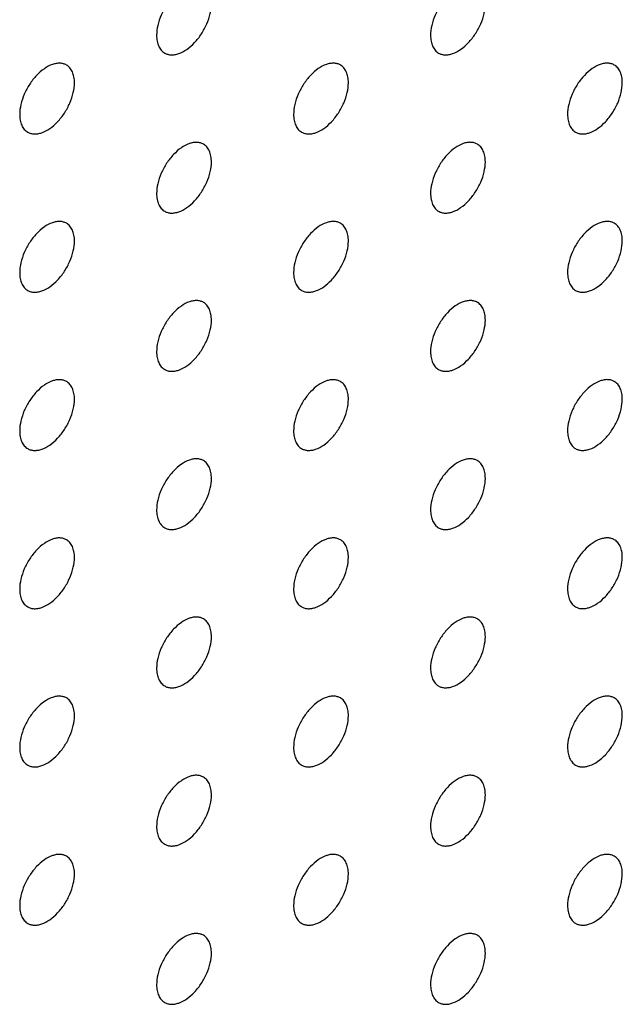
# Model space of a CAD drawing. Header units: inches. Extents: x 0 to 34, y 0 to 22.
# Tile 78 of 176: x 28.1 to 28.4, y 8 to 8.5. Entities that reach past the tile are written whole.
import ezdxf

# ---------------------------------------------------------------- set-up
doc = ezdxf.new("R2010")
doc.units = ezdxf.units.IN
doc.header["$LTSCALE"] = 1.87
doc.header["$MEASUREMENT"] = 0
doc.layers.add('02___PRT_ALL_AXES', color=7, linetype='CONTINUOUS')

msp = doc.modelspace()

# ---------------------------------------------------------------- linework, layer by layer
at = {"layer": '02___PRT_ALL_AXES', "color": 7, "linetype": 'CONTINUOUS'}
for points, knots in [([(28.1873, 8.50953), (28.1868, 8.50982), (28.18572, 8.51027), (28.18392, 8.51053), (28.182, 8.51038), (28.1792, 8.50964), (28.17562, 8.50769), (28.17167, 8.50418), (28.16817, 8.49971), (28.16541, 8.49463), (28.16364, 8.48934), (28.16315, 8.48575), (28.16315, 8.48405)], [0, 0, 0, 0, 0.042842, 0.087441, 0.135298, 0.187275, 0.304489, 0.438213, 0.582466, 0.729664, 0.871609, 1, 1, 1, 1]), ([(28.32872, 8.50954), (28.32823, 8.50982), (28.32714, 8.51028), (28.32535, 8.51054), (28.32342, 8.51039), (28.32062, 8.50965), (28.31704, 8.5077), (28.31309, 8.50419), (28.30959, 8.49972), (28.30683, 8.49464), (28.30506, 8.48935), (28.30458, 8.48576), (28.30458, 8.48405)], [0, 0, 0, 0, 0.042842, 0.087441, 0.135298, 0.187275, 0.304489, 0.438213, 0.582466, 0.729664, 0.871609, 1, 1, 1, 1]), ([(28.1673, 8.47489), (28.16779, 8.47461), (28.16888, 8.47416), (28.17067, 8.47389), (28.1726, 8.47404), (28.1754, 8.47478), (28.17898, 8.47674), (28.18293, 8.48024), (28.18642, 8.48471), (28.18918, 8.4898), (28.19095, 8.49508), (28.19144, 8.49867), (28.19144, 8.50038)], [0, 0, 0, 0, 0.042842, 0.087441, 0.135298, 0.187275, 0.304489, 0.438213, 0.582466, 0.729664, 0.871609, 1, 1, 1, 1]), ([(28.30872, 8.4749), (28.30921, 8.47462), (28.3103, 8.47416), (28.31209, 8.4739), (28.31402, 8.47405), (28.31682, 8.47479), (28.3204, 8.47674), (28.32435, 8.48025), (28.32784, 8.48472), (28.3306, 8.4898), (28.33237, 8.49509), (28.33286, 8.49868), (28.33286, 8.50038)], [0, 0, 0, 0, 0.042842, 0.087441, 0.135298, 0.187275, 0.304489, 0.438213, 0.582466, 0.729664, 0.871609, 1, 1, 1, 1]), ([(28.16315, 8.48405), (28.16315, 8.48304), (28.16331, 8.48112), (28.16409, 8.47847), (28.1654, 8.47631), (28.16664, 8.47527), (28.1673, 8.47489)], [0, 0, 0, 0, 0.288094, 0.548173, 0.782164, 1, 1, 1, 1]), ([(28.30458, 8.48405), (28.30458, 8.48305), (28.30474, 8.48112), (28.30551, 8.47848), (28.30682, 8.47632), (28.30806, 8.47528), (28.30872, 8.4749)], [0, 0, 0, 0, 0.288094, 0.548173, 0.782164, 1, 1, 1, 1]), ([(28.11659, 8.4687), (28.11609, 8.46899), (28.11501, 8.46944), (28.11321, 8.4697), (28.11129, 8.46956), (28.10849, 8.46881), (28.10491, 8.46686), (28.10096, 8.46336), (28.09746, 8.45889), (28.0947, 8.4538), (28.09293, 8.44852), (28.09244, 8.44492), (28.09244, 8.44322)], [0, 0, 0, 0, 0.042842, 0.087441, 0.135298, 0.187275, 0.304489, 0.438213, 0.582466, 0.729664, 0.871609, 1, 1, 1, 1]), ([(28.25801, 8.46871), (28.25751, 8.469), (28.25643, 8.46945), (28.25464, 8.46971), (28.25271, 8.46957), (28.24991, 8.46882), (28.24633, 8.46687), (28.24238, 8.46337), (28.23888, 8.45889), (28.23612, 8.45381), (28.23435, 8.44853), (28.23387, 8.44493), (28.23387, 8.44323)], [0, 0, 0, 0, 0.042842, 0.087441, 0.135298, 0.187275, 0.304489, 0.438213, 0.582466, 0.729664, 0.871609, 1, 1, 1, 1]), ([(28.39943, 8.46872), (28.39894, 8.469), (28.39785, 8.46946), (28.39606, 8.46972), (28.39413, 8.46957), (28.39133, 8.46883), (28.38775, 8.46688), (28.3838, 8.46337), (28.3803, 8.4589), (28.37755, 8.45382), (28.37577, 8.44853), (28.37529, 8.44494), (28.37529, 8.44323)], [0, 0, 0, 0, 0.042842, 0.087441, 0.135298, 0.187275, 0.304489, 0.438213, 0.582466, 0.729664, 0.871609, 1, 1, 1, 1]), ([(28.12073, 8.45955), (28.12073, 8.46056), (28.12057, 8.46248), (28.11979, 8.46513), (28.11849, 8.46729), (28.11725, 8.46832), (28.11659, 8.4687)], [0, 0, 0, 0, 0.288094, 0.548173, 0.782164, 1, 1, 1, 1]), ([(28.26215, 8.45956), (28.26215, 8.46056), (28.26199, 8.46249), (28.26121, 8.46513), (28.25991, 8.46729), (28.25867, 8.46833), (28.25801, 8.46871)], [0, 0, 0, 0, 0.288094, 0.548173, 0.782164, 1, 1, 1, 1]), ([(28.40357, 8.45957), (28.40357, 8.46057), (28.40341, 8.4625), (28.40263, 8.46514), (28.40133, 8.4673), (28.40009, 8.46834), (28.39943, 8.46872)], [0, 0, 0, 0, 0.288094, 0.548173, 0.782164, 1, 1, 1, 1]), ([(28.09659, 8.43406), (28.09708, 8.43378), (28.09816, 8.43333), (28.09996, 8.43306), (28.10189, 8.43321), (28.10468, 8.43395), (28.10826, 8.43591), (28.11222, 8.43941), (28.11571, 8.44388), (28.11847, 8.44897), (28.12024, 8.45425), (28.12073, 8.45784), (28.12073, 8.45955)], [0, 0, 0, 0, 0.042842, 0.087441, 0.135298, 0.187275, 0.304489, 0.438213, 0.582466, 0.729664, 0.871609, 1, 1, 1, 1]), ([(28.23801, 8.43407), (28.2385, 8.43379), (28.23959, 8.43334), (28.24138, 8.43307), (28.24331, 8.43322), (28.24611, 8.43396), (28.24969, 8.43592), (28.25364, 8.43942), (28.25713, 8.44389), (28.25989, 8.44898), (28.26166, 8.45426), (28.26215, 8.45785), (28.26215, 8.45956)], [0, 0, 0, 0, 0.042842, 0.087441, 0.135298, 0.187275, 0.304489, 0.438213, 0.582466, 0.729664, 0.871609, 1, 1, 1, 1]), ([(28.37943, 8.43408), (28.37992, 8.4338), (28.38101, 8.43334), (28.3828, 8.43308), (28.38473, 8.43323), (28.38753, 8.43397), (28.39111, 8.43592), (28.39506, 8.43943), (28.39856, 8.4439), (28.40131, 8.44898), (28.40308, 8.45427), (28.40357, 8.45786), (28.40357, 8.45957)], [0, 0, 0, 0, 0.042842, 0.087441, 0.135298, 0.187275, 0.304489, 0.438213, 0.582466, 0.729664, 0.871609, 1, 1, 1, 1]), ([(28.09244, 8.44322), (28.09244, 8.44221), (28.0926, 8.44029), (28.09338, 8.43764), (28.09469, 8.43548), (28.09593, 8.43445), (28.09659, 8.43406)], [0, 0, 0, 0, 0.288094, 0.548173, 0.782164, 1, 1, 1, 1]), ([(28.23387, 8.44323), (28.23387, 8.44222), (28.23403, 8.4403), (28.2348, 8.43765), (28.23611, 8.43549), (28.23735, 8.43445), (28.23801, 8.43407)], [0, 0, 0, 0, 0.288094, 0.548173, 0.782164, 1, 1, 1, 1]), ([(28.37529, 8.44323), (28.37529, 8.44223), (28.37545, 8.4403), (28.37622, 8.43766), (28.37753, 8.4355), (28.37877, 8.43446), (28.37943, 8.43408)], [0, 0, 0, 0, 0.288094, 0.548173, 0.782164, 1, 1, 1, 1]), ([(28.1873, 8.42788), (28.1868, 8.42817), (28.18572, 8.42862), (28.18392, 8.42888), (28.182, 8.42874), (28.1792, 8.428), (28.17562, 8.42604), (28.17167, 8.42254), (28.16817, 8.41807), (28.16541, 8.41298), (28.16364, 8.4077), (28.16315, 8.4041), (28.16315, 8.4024)], [0, 0, 0, 0, 0.042842, 0.087441, 0.135298, 0.187275, 0.304489, 0.438213, 0.582466, 0.729664, 0.871609, 1, 1, 1, 1]), ([(28.32872, 8.42789), (28.32823, 8.42818), (28.32714, 8.42863), (28.32535, 8.42889), (28.32342, 8.42875), (28.32062, 8.428), (28.31704, 8.42605), (28.31309, 8.42255), (28.30959, 8.41807), (28.30683, 8.41299), (28.30506, 8.40771), (28.30458, 8.40411), (28.30458, 8.40241)], [0, 0, 0, 0, 0.042842, 0.087441, 0.135298, 0.187275, 0.304489, 0.438213, 0.582466, 0.729664, 0.871609, 1, 1, 1, 1]), ([(28.19144, 8.41873), (28.19144, 8.41974), (28.19128, 8.42166), (28.1905, 8.42431), (28.1892, 8.42647), (28.18796, 8.4275), (28.1873, 8.42788)], [0, 0, 0, 0, 0.288094, 0.548173, 0.782164, 1, 1, 1, 1]), ([(28.33286, 8.41874), (28.33286, 8.41975), (28.3327, 8.42167), (28.33192, 8.42431), (28.33062, 8.42647), (28.32938, 8.42751), (28.32872, 8.42789)], [0, 0, 0, 0, 0.288094, 0.548173, 0.782164, 1, 1, 1, 1]), ([(28.1673, 8.39324), (28.16779, 8.39296), (28.16888, 8.39251), (28.17067, 8.39224), (28.1726, 8.39239), (28.1754, 8.39313), (28.17898, 8.39509), (28.18293, 8.39859), (28.18642, 8.40306), (28.18918, 8.40815), (28.19095, 8.41343), (28.19144, 8.41702), (28.19144, 8.41873)], [0, 0, 0, 0, 0.042842, 0.087441, 0.135298, 0.187275, 0.304489, 0.438213, 0.582466, 0.729664, 0.871609, 1, 1, 1, 1]), ([(28.30872, 8.39325), (28.30921, 8.39297), (28.3103, 8.39252), (28.31209, 8.39225), (28.31402, 8.3924), (28.31682, 8.39314), (28.3204, 8.3951), (28.32435, 8.3986), (28.32784, 8.40307), (28.3306, 8.40816), (28.33237, 8.41344), (28.33286, 8.41703), (28.33286, 8.41874)], [0, 0, 0, 0, 0.042842, 0.087441, 0.135298, 0.187275, 0.304489, 0.438213, 0.582466, 0.729664, 0.871609, 1, 1, 1, 1]), ([(28.16315, 8.4024), (28.16315, 8.40139), (28.16331, 8.39947), (28.16409, 8.39682), (28.1654, 8.39466), (28.16664, 8.39363), (28.1673, 8.39324)], [0, 0, 0, 0, 0.288094, 0.548173, 0.782164, 1, 1, 1, 1]), ([(28.30458, 8.40241), (28.30458, 8.4014), (28.30474, 8.39948), (28.30551, 8.39683), (28.30682, 8.39467), (28.30806, 8.39363), (28.30872, 8.39325)], [0, 0, 0, 0, 0.288094, 0.548173, 0.782164, 1, 1, 1, 1]), ([(28.11659, 8.38706), (28.11609, 8.38734), (28.11501, 8.38779), (28.11321, 8.38806), (28.11129, 8.38791), (28.10849, 8.38717), (28.10491, 8.38521), (28.10096, 8.38171), (28.09746, 8.37724), (28.0947, 8.37215), (28.09293, 8.36687), (28.09244, 8.36328), (28.09244, 8.36157)], [0, 0, 0, 0, 0.042842, 0.087441, 0.135298, 0.187275, 0.304489, 0.438213, 0.582466, 0.729664, 0.871609, 1, 1, 1, 1]), ([(28.25801, 8.38706), (28.25751, 8.38735), (28.25643, 8.3878), (28.25464, 8.38806), (28.25271, 8.38792), (28.24991, 8.38718), (28.24633, 8.38522), (28.24238, 8.38172), (28.23888, 8.37725), (28.23612, 8.37216), (28.23435, 8.36688), (28.23387, 8.36328), (28.23387, 8.36158)], [0, 0, 0, 0, 0.042842, 0.087441, 0.135298, 0.187275, 0.304489, 0.438213, 0.582466, 0.729664, 0.871609, 1, 1, 1, 1]), ([(28.39943, 8.38707), (28.39894, 8.38736), (28.39785, 8.38781), (28.39606, 8.38807), (28.39413, 8.38793), (28.39133, 8.38718), (28.38775, 8.38523), (28.3838, 8.38173), (28.3803, 8.37725), (28.37755, 8.37217), (28.37577, 8.36689), (28.37529, 8.36329), (28.37529, 8.36159)], [0, 0, 0, 0, 0.042842, 0.087441, 0.135298, 0.187275, 0.304489, 0.438213, 0.582466, 0.729664, 0.871609, 1, 1, 1, 1]), ([(28.12073, 8.3779), (28.12073, 8.37891), (28.12057, 8.38083), (28.11979, 8.38348), (28.11849, 8.38564), (28.11725, 8.38668), (28.11659, 8.38706)], [0, 0, 0, 0, 0.288094, 0.548173, 0.782164, 1, 1, 1, 1]), ([(28.26215, 8.37791), (28.26215, 8.37892), (28.26199, 8.38084), (28.26121, 8.38349), (28.25991, 8.38565), (28.25867, 8.38668), (28.25801, 8.38706)], [0, 0, 0, 0, 0.288094, 0.548173, 0.782164, 1, 1, 1, 1]), ([(28.40357, 8.37792), (28.40357, 8.37893), (28.40341, 8.38085), (28.40263, 8.38349), (28.40133, 8.38566), (28.40009, 8.38669), (28.39943, 8.38707)], [0, 0, 0, 0, 0.288094, 0.548173, 0.782164, 1, 1, 1, 1]), ([(28.09659, 8.35242), (28.09708, 8.35213), (28.09816, 8.35168), (28.09996, 8.35142), (28.10189, 8.35156), (28.10468, 8.35231), (28.10826, 8.35426), (28.11222, 8.35776), (28.11571, 8.36224), (28.11847, 8.36732), (28.12024, 8.3726), (28.12073, 8.3762), (28.12073, 8.3779)], [0, 0, 0, 0, 0.042842, 0.087441, 0.135298, 0.187275, 0.304489, 0.438213, 0.582466, 0.729664, 0.871609, 1, 1, 1, 1]), ([(28.23801, 8.35243), (28.2385, 8.35214), (28.23959, 8.35169), (28.24138, 8.35143), (28.24331, 8.35157), (28.24611, 8.35231), (28.24969, 8.35427), (28.25364, 8.35777), (28.25713, 8.36224), (28.25989, 8.36733), (28.26166, 8.37261), (28.26215, 8.3762), (28.26215, 8.37791)], [0, 0, 0, 0, 0.042842, 0.087441, 0.135298, 0.187275, 0.304489, 0.438213, 0.582466, 0.729664, 0.871609, 1, 1, 1, 1]), ([(28.37943, 8.35243), (28.37992, 8.35215), (28.38101, 8.3517), (28.3828, 8.35143), (28.38473, 8.35158), (28.38753, 8.35232), (28.39111, 8.35428), (28.39506, 8.35778), (28.39856, 8.36225), (28.40131, 8.36734), (28.40308, 8.37262), (28.40357, 8.37621), (28.40357, 8.37792)], [0, 0, 0, 0, 0.042842, 0.087441, 0.135298, 0.187275, 0.304489, 0.438213, 0.582466, 0.729664, 0.871609, 1, 1, 1, 1]), ([(28.09244, 8.36157), (28.09244, 8.36056), (28.0926, 8.35864), (28.09338, 8.356), (28.09469, 8.35383), (28.09593, 8.3528), (28.09659, 8.35242)], [0, 0, 0, 0, 0.288094, 0.548173, 0.782164, 1, 1, 1, 1]), ([(28.23387, 8.36158), (28.23387, 8.36057), (28.23403, 8.35865), (28.2348, 8.356), (28.23611, 8.35384), (28.23735, 8.35281), (28.23801, 8.35243)], [0, 0, 0, 0, 0.288094, 0.548173, 0.782164, 1, 1, 1, 1]), ([(28.37529, 8.36159), (28.37529, 8.36058), (28.37545, 8.35866), (28.37622, 8.35601), (28.37753, 8.35385), (28.37877, 8.35281), (28.37943, 8.35243)], [0, 0, 0, 0, 0.288094, 0.548173, 0.782164, 1, 1, 1, 1]), ([(28.1873, 8.34624), (28.1868, 8.34652), (28.18572, 8.34697), (28.18392, 8.34724), (28.182, 8.34709), (28.1792, 8.34635), (28.17562, 8.34439), (28.17167, 8.34089), (28.16817, 8.33642), (28.16541, 8.33133), (28.16364, 8.32605), (28.16315, 8.32246), (28.16315, 8.32075)], [0, 0, 0, 0, 0.042842, 0.087441, 0.135298, 0.187275, 0.304489, 0.438213, 0.582466, 0.729664, 0.871609, 1, 1, 1, 1]), ([(28.19144, 8.33708), (28.19144, 8.33809), (28.19128, 8.34001), (28.1905, 8.34266), (28.1892, 8.34482), (28.18796, 8.34586), (28.1873, 8.34624)], [0, 0, 0, 0, 0.288094, 0.548173, 0.782164, 1, 1, 1, 1]), ([(28.32872, 8.34624), (28.32823, 8.34653), (28.32714, 8.34698), (28.32535, 8.34725), (28.32342, 8.3471), (28.32062, 8.34636), (28.31704, 8.3444), (28.31309, 8.3409), (28.30959, 8.33643), (28.30683, 8.33134), (28.30506, 8.32606), (28.30458, 8.32247), (28.30458, 8.32076)], [0, 0, 0, 0, 0.042842, 0.087441, 0.135298, 0.187275, 0.304489, 0.438213, 0.582466, 0.729664, 0.871609, 1, 1, 1, 1]), ([(28.33286, 8.33709), (28.33286, 8.3381), (28.3327, 8.34002), (28.33192, 8.34267), (28.33062, 8.34483), (28.32938, 8.34586), (28.32872, 8.34624)], [0, 0, 0, 0, 0.288094, 0.548173, 0.782164, 1, 1, 1, 1]), ([(28.1673, 8.3116), (28.16779, 8.31131), (28.16888, 8.31086), (28.17067, 8.3106), (28.1726, 8.31074), (28.1754, 8.31149), (28.17898, 8.31344), (28.18293, 8.31694), (28.18642, 8.32142), (28.18918, 8.3265), (28.19095, 8.33178), (28.19144, 8.33538), (28.19144, 8.33708)], [0, 0, 0, 0, 0.042842, 0.087441, 0.135298, 0.187275, 0.304489, 0.438213, 0.582466, 0.729664, 0.871609, 1, 1, 1, 1]), ([(28.30872, 8.31161), (28.30921, 8.31132), (28.3103, 8.31087), (28.31209, 8.31061), (28.31402, 8.31075), (28.31682, 8.31149), (28.3204, 8.31345), (28.32435, 8.31695), (28.32784, 8.32142), (28.3306, 8.32651), (28.33237, 8.33179), (28.33286, 8.33539), (28.33286, 8.33709)], [0, 0, 0, 0, 0.042842, 0.087441, 0.135298, 0.187275, 0.304489, 0.438213, 0.582466, 0.729664, 0.871609, 1, 1, 1, 1]), ([(28.16315, 8.32075), (28.16315, 8.31974), (28.16331, 8.31782), (28.16409, 8.31518), (28.1654, 8.31302), (28.16664, 8.31198), (28.1673, 8.3116)], [0, 0, 0, 0, 0.288094, 0.548173, 0.782164, 1, 1, 1, 1]), ([(28.30458, 8.32076), (28.30458, 8.31975), (28.30474, 8.31783), (28.30551, 8.31518), (28.30682, 8.31302), (28.30806, 8.31199), (28.30872, 8.31161)], [0, 0, 0, 0, 0.288094, 0.548173, 0.782164, 1, 1, 1, 1]), ([(28.11659, 8.30541), (28.11609, 8.30569), (28.11501, 8.30615), (28.11321, 8.30641), (28.11129, 8.30626), (28.10849, 8.30552), (28.10491, 8.30357), (28.10096, 8.30006), (28.09746, 8.29559), (28.0947, 8.29051), (28.09293, 8.28522), (28.09244, 8.28163), (28.09244, 8.27992)], [0, 0, 0, 0, 0.042842, 0.087441, 0.135298, 0.187275, 0.304489, 0.438213, 0.582466, 0.729664, 0.871609, 1, 1, 1, 1]), ([(28.12073, 8.29626), (28.12073, 8.29726), (28.12057, 8.29919), (28.11979, 8.30183), (28.11849, 8.30399), (28.11725, 8.30503), (28.11659, 8.30541)], [0, 0, 0, 0, 0.288094, 0.548173, 0.782164, 1, 1, 1, 1]), ([(28.25801, 8.30542), (28.25751, 8.3057), (28.25643, 8.30615), (28.25464, 8.30642), (28.25271, 8.30627), (28.24991, 8.30553), (28.24633, 8.30357), (28.24238, 8.30007), (28.23888, 8.2956), (28.23612, 8.29051), (28.23435, 8.28523), (28.23387, 8.28164), (28.23387, 8.27993)], [0, 0, 0, 0, 0.042842, 0.087441, 0.135298, 0.187275, 0.304489, 0.438213, 0.582466, 0.729664, 0.871609, 1, 1, 1, 1]), ([(28.26215, 8.29626), (28.26215, 8.29727), (28.26199, 8.29919), (28.26121, 8.30184), (28.25991, 8.304), (28.25867, 8.30504), (28.25801, 8.30542)], [0, 0, 0, 0, 0.288094, 0.548173, 0.782164, 1, 1, 1, 1]), ([(28.39943, 8.30543), (28.39894, 8.30571), (28.39785, 8.30616), (28.39606, 8.30643), (28.39413, 8.30628), (28.39133, 8.30554), (28.38775, 8.30358), (28.3838, 8.30008), (28.3803, 8.29561), (28.37755, 8.29052), (28.37577, 8.28524), (28.37529, 8.28165), (28.37529, 8.27994)], [0, 0, 0, 0, 0.042842, 0.087441, 0.135298, 0.187275, 0.304489, 0.438213, 0.582466, 0.729664, 0.871609, 1, 1, 1, 1]), ([(28.40357, 8.29627), (28.40357, 8.29728), (28.40341, 8.2992), (28.40263, 8.30185), (28.40133, 8.30401), (28.40009, 8.30504), (28.39943, 8.30543)], [0, 0, 0, 0, 0.288094, 0.548173, 0.782164, 1, 1, 1, 1]), ([(28.09659, 8.27077), (28.09708, 8.27049), (28.09816, 8.27003), (28.09996, 8.26977), (28.10189, 8.26992), (28.10468, 8.27066), (28.10826, 8.27261), (28.11222, 8.27612), (28.11571, 8.28059), (28.11847, 8.28567), (28.12024, 8.29096), (28.12073, 8.29455), (28.12073, 8.29626)], [0, 0, 0, 0, 0.042842, 0.087441, 0.135298, 0.187275, 0.304489, 0.438213, 0.582466, 0.729664, 0.871609, 1, 1, 1, 1]), ([(28.23801, 8.27078), (28.2385, 8.27049), (28.23959, 8.27004), (28.24138, 8.26978), (28.24331, 8.26992), (28.24611, 8.27067), (28.24969, 8.27262), (28.25364, 8.27612), (28.25713, 8.2806), (28.25989, 8.28568), (28.26166, 8.29096), (28.26215, 8.29456), (28.26215, 8.29626)], [0, 0, 0, 0, 0.042842, 0.087441, 0.135298, 0.187275, 0.304489, 0.438213, 0.582466, 0.729664, 0.871609, 1, 1, 1, 1]), ([(28.37943, 8.27079), (28.37992, 8.2705), (28.38101, 8.27005), (28.3828, 8.26979), (28.38473, 8.26993), (28.38753, 8.27067), (28.39111, 8.27263), (28.39506, 8.27613), (28.39856, 8.2806), (28.40131, 8.28569), (28.40308, 8.29097), (28.40357, 8.29457), (28.40357, 8.29627)], [0, 0, 0, 0, 0.042842, 0.087441, 0.135298, 0.187275, 0.304489, 0.438213, 0.582466, 0.729664, 0.871609, 1, 1, 1, 1]), ([(28.09244, 8.27992), (28.09244, 8.27892), (28.0926, 8.27699), (28.09338, 8.27435), (28.09469, 8.27219), (28.09593, 8.27115), (28.09659, 8.27077)], [0, 0, 0, 0, 0.288094, 0.548173, 0.782164, 1, 1, 1, 1]), ([(28.23387, 8.27993), (28.23387, 8.27892), (28.23403, 8.277), (28.2348, 8.27436), (28.23611, 8.2722), (28.23735, 8.27116), (28.23801, 8.27078)], [0, 0, 0, 0, 0.288094, 0.548173, 0.782164, 1, 1, 1, 1]), ([(28.37529, 8.27994), (28.37529, 8.27893), (28.37545, 8.27701), (28.37622, 8.27436), (28.37753, 8.2722), (28.37877, 8.27117), (28.37943, 8.27079)], [0, 0, 0, 0, 0.288094, 0.548173, 0.782164, 1, 1, 1, 1]), ([(28.1873, 8.26459), (28.1868, 8.26487), (28.18572, 8.26533), (28.18392, 8.26559), (28.182, 8.26544), (28.1792, 8.2647), (28.17562, 8.26275), (28.17167, 8.25924), (28.16817, 8.25477), (28.16541, 8.24969), (28.16364, 8.2444), (28.16315, 8.24081), (28.16315, 8.2391)], [0, 0, 0, 0, 0.042842, 0.087441, 0.135298, 0.187275, 0.304489, 0.438213, 0.582466, 0.729664, 0.871609, 1, 1, 1, 1]), ([(28.19144, 8.25544), (28.19144, 8.25644), (28.19128, 8.25837), (28.1905, 8.26101), (28.1892, 8.26317), (28.18796, 8.26421), (28.1873, 8.26459)], [0, 0, 0, 0, 0.288094, 0.548173, 0.782164, 1, 1, 1, 1]), ([(28.32872, 8.2646), (28.32823, 8.26488), (28.32714, 8.26533), (28.32535, 8.2656), (28.32342, 8.26545), (28.32062, 8.26471), (28.31704, 8.26275), (28.31309, 8.25925), (28.30959, 8.25478), (28.30683, 8.24969), (28.30506, 8.24441), (28.30458, 8.24082), (28.30458, 8.23911)], [0, 0, 0, 0, 0.042842, 0.087441, 0.135298, 0.187275, 0.304489, 0.438213, 0.582466, 0.729664, 0.871609, 1, 1, 1, 1]), ([(28.33286, 8.25544), (28.33286, 8.25645), (28.3327, 8.25837), (28.33192, 8.26102), (28.33062, 8.26318), (28.32938, 8.26422), (28.32872, 8.2646)], [0, 0, 0, 0, 0.288094, 0.548173, 0.782164, 1, 1, 1, 1]), ([(28.1673, 8.22995), (28.16779, 8.22967), (28.16888, 8.22921), (28.17067, 8.22895), (28.1726, 8.2291), (28.1754, 8.22984), (28.17898, 8.23179), (28.18293, 8.2353), (28.18642, 8.23977), (28.18918, 8.24485), (28.19095, 8.25014), (28.19144, 8.25373), (28.19144, 8.25544)], [0, 0, 0, 0, 0.042842, 0.087441, 0.135298, 0.187275, 0.304489, 0.438213, 0.582466, 0.729664, 0.871609, 1, 1, 1, 1]), ([(28.30872, 8.22996), (28.30921, 8.22967), (28.3103, 8.22922), (28.31209, 8.22896), (28.31402, 8.22911), (28.31682, 8.22985), (28.3204, 8.2318), (28.32435, 8.2353), (28.32784, 8.23978), (28.3306, 8.24486), (28.33237, 8.25015), (28.33286, 8.25374), (28.33286, 8.25544)], [0, 0, 0, 0, 0.042842, 0.087441, 0.135298, 0.187275, 0.304489, 0.438213, 0.582466, 0.729664, 0.871609, 1, 1, 1, 1]), ([(28.16315, 8.2391), (28.16315, 8.2381), (28.16331, 8.23617), (28.16409, 8.23353), (28.1654, 8.23137), (28.16664, 8.23033), (28.1673, 8.22995)], [0, 0, 0, 0, 0.288094, 0.548173, 0.782164, 1, 1, 1, 1]), ([(28.30458, 8.23911), (28.30458, 8.23811), (28.30474, 8.23618), (28.30551, 8.23354), (28.30682, 8.23138), (28.30806, 8.23034), (28.30872, 8.22996)], [0, 0, 0, 0, 0.288094, 0.548173, 0.782164, 1, 1, 1, 1]), ([(28.11659, 8.22376), (28.11609, 8.22405), (28.11501, 8.2245), (28.11321, 8.22476), (28.11129, 8.22462), (28.10849, 8.22387), (28.10491, 8.22192), (28.10096, 8.21842), (28.09746, 8.21394), (28.0947, 8.20886), (28.09293, 8.20358), (28.09244, 8.19998), (28.09244, 8.19828)], [0, 0, 0, 0, 0.042842, 0.087441, 0.135298, 0.187275, 0.304489, 0.438213, 0.582466, 0.729664, 0.871609, 1, 1, 1, 1]), ([(28.12073, 8.21461), (28.12073, 8.21562), (28.12057, 8.21754), (28.11979, 8.22018), (28.11849, 8.22235), (28.11725, 8.22338), (28.11659, 8.22376)], [0, 0, 0, 0, 0.288094, 0.548173, 0.782164, 1, 1, 1, 1]), ([(28.25801, 8.22377), (28.25751, 8.22405), (28.25643, 8.22451), (28.25464, 8.22477), (28.25271, 8.22462), (28.24991, 8.22388), (28.24633, 8.22193), (28.24238, 8.21842), (28.23888, 8.21395), (28.23612, 8.20887), (28.23435, 8.20358), (28.23387, 8.19999), (28.23387, 8.19829)], [0, 0, 0, 0, 0.042842, 0.087441, 0.135298, 0.187275, 0.304489, 0.438213, 0.582466, 0.729664, 0.871609, 1, 1, 1, 1]), ([(28.26215, 8.21462), (28.26215, 8.21562), (28.26199, 8.21755), (28.26121, 8.22019), (28.25991, 8.22235), (28.25867, 8.22339), (28.25801, 8.22377)], [0, 0, 0, 0, 0.288094, 0.548173, 0.782164, 1, 1, 1, 1]), ([(28.39943, 8.22378), (28.39894, 8.22406), (28.39785, 8.22452), (28.39606, 8.22478), (28.39413, 8.22463), (28.39133, 8.22389), (28.38775, 8.22193), (28.3838, 8.21843), (28.3803, 8.21396), (28.37755, 8.20887), (28.37577, 8.20359), (28.37529, 8.2), (28.37529, 8.19829)], [0, 0, 0, 0, 0.042842, 0.087441, 0.135298, 0.187275, 0.304489, 0.438213, 0.582466, 0.729664, 0.871609, 1, 1, 1, 1]), ([(28.40357, 8.21462), (28.40357, 8.21563), (28.40341, 8.21755), (28.40263, 8.2202), (28.40133, 8.22236), (28.40009, 8.2234), (28.39943, 8.22378)], [0, 0, 0, 0, 0.288094, 0.548173, 0.782164, 1, 1, 1, 1]), ([(28.09659, 8.18912), (28.09708, 8.18884), (28.09816, 8.18839), (28.09996, 8.18812), (28.10189, 8.18827), (28.10468, 8.18901), (28.10826, 8.19097), (28.11222, 8.19447), (28.11571, 8.19894), (28.11847, 8.20403), (28.12024, 8.20931), (28.12073, 8.2129), (28.12073, 8.21461)], [0, 0, 0, 0, 0.042842, 0.087441, 0.135298, 0.187275, 0.304489, 0.438213, 0.582466, 0.729664, 0.871609, 1, 1, 1, 1]), ([(28.23801, 8.18913), (28.2385, 8.18885), (28.23959, 8.18839), (28.24138, 8.18813), (28.24331, 8.18828), (28.24611, 8.18902), (28.24969, 8.19097), (28.25364, 8.19448), (28.25713, 8.19895), (28.25989, 8.20403), (28.26166, 8.20932), (28.26215, 8.21291), (28.26215, 8.21462)], [0, 0, 0, 0, 0.042842, 0.087441, 0.135298, 0.187275, 0.304489, 0.438213, 0.582466, 0.729664, 0.871609, 1, 1, 1, 1]), ([(28.37943, 8.18914), (28.37992, 8.18885), (28.38101, 8.1884), (28.3828, 8.18814), (28.38473, 8.18829), (28.38753, 8.18903), (28.39111, 8.19098), (28.39506, 8.19449), (28.39856, 8.19896), (28.40131, 8.20404), (28.40308, 8.20933), (28.40357, 8.21292), (28.40357, 8.21462)], [0, 0, 0, 0, 0.042842, 0.087441, 0.135298, 0.187275, 0.304489, 0.438213, 0.582466, 0.729664, 0.871609, 1, 1, 1, 1]), ([(28.09244, 8.19828), (28.09244, 8.19727), (28.0926, 8.19535), (28.09338, 8.1927), (28.09469, 8.19054), (28.09593, 8.1895), (28.09659, 8.18912)], [0, 0, 0, 0, 0.288094, 0.548173, 0.782164, 1, 1, 1, 1]), ([(28.23387, 8.19829), (28.23387, 8.19728), (28.23403, 8.19535), (28.2348, 8.19271), (28.23611, 8.19055), (28.23735, 8.18951), (28.23801, 8.18913)], [0, 0, 0, 0, 0.288094, 0.548173, 0.782164, 1, 1, 1, 1]), ([(28.37529, 8.19829), (28.37529, 8.19729), (28.37545, 8.19536), (28.37622, 8.19272), (28.37753, 8.19056), (28.37877, 8.18952), (28.37943, 8.18914)], [0, 0, 0, 0, 0.288094, 0.548173, 0.782164, 1, 1, 1, 1]), ([(28.1873, 8.18294), (28.1868, 8.18323), (28.18572, 8.18368), (28.18392, 8.18394), (28.182, 8.1838), (28.1792, 8.18305), (28.17562, 8.1811), (28.17167, 8.1776), (28.16817, 8.17313), (28.16541, 8.16804), (28.16364, 8.16276), (28.16315, 8.15916), (28.16315, 8.15746)], [0, 0, 0, 0, 0.042842, 0.087441, 0.135298, 0.187275, 0.304489, 0.438213, 0.582466, 0.729664, 0.871609, 1, 1, 1, 1]), ([(28.19144, 8.17379), (28.19144, 8.1748), (28.19128, 8.17672), (28.1905, 8.17937), (28.1892, 8.18153), (28.18796, 8.18256), (28.1873, 8.18294)], [0, 0, 0, 0, 0.288094, 0.548173, 0.782164, 1, 1, 1, 1]), ([(28.32872, 8.18295), (28.32823, 8.18324), (28.32714, 8.18369), (28.32535, 8.18395), (28.32342, 8.1838), (28.32062, 8.18306), (28.31704, 8.18111), (28.31309, 8.1776), (28.30959, 8.17313), (28.30683, 8.16805), (28.30506, 8.16276), (28.30458, 8.15917), (28.30458, 8.15747)], [0, 0, 0, 0, 0.042842, 0.087441, 0.135298, 0.187275, 0.304489, 0.438213, 0.582466, 0.729664, 0.871609, 1, 1, 1, 1]), ([(28.33286, 8.1738), (28.33286, 8.1748), (28.3327, 8.17673), (28.33192, 8.17937), (28.33062, 8.18153), (28.32938, 8.18257), (28.32872, 8.18295)], [0, 0, 0, 0, 0.288094, 0.548173, 0.782164, 1, 1, 1, 1]), ([(28.1673, 8.1483), (28.16779, 8.14802), (28.16888, 8.14757), (28.17067, 8.1473), (28.1726, 8.14745), (28.1754, 8.14819), (28.17898, 8.15015), (28.18293, 8.15365), (28.18642, 8.15812), (28.18918, 8.16321), (28.19095, 8.16849), (28.19144, 8.17208), (28.19144, 8.17379)], [0, 0, 0, 0, 0.042842, 0.087441, 0.135298, 0.187275, 0.304489, 0.438213, 0.582466, 0.729664, 0.871609, 1, 1, 1, 1]), ([(28.30872, 8.14831), (28.30921, 8.14803), (28.3103, 8.14757), (28.31209, 8.14731), (28.31402, 8.14746), (28.31682, 8.1482), (28.3204, 8.15016), (28.32435, 8.15366), (28.32784, 8.15813), (28.3306, 8.16322), (28.33237, 8.1685), (28.33286, 8.17209), (28.33286, 8.1738)], [0, 0, 0, 0, 0.042842, 0.087441, 0.135298, 0.187275, 0.304489, 0.438213, 0.582466, 0.729664, 0.871609, 1, 1, 1, 1]), ([(28.16315, 8.15746), (28.16315, 8.15645), (28.16331, 8.15453), (28.16409, 8.15188), (28.1654, 8.14972), (28.16664, 8.14868), (28.1673, 8.1483)], [0, 0, 0, 0, 0.288094, 0.548173, 0.782164, 1, 1, 1, 1]), ([(28.30458, 8.15747), (28.30458, 8.15646), (28.30474, 8.15454), (28.30551, 8.15189), (28.30682, 8.14973), (28.30806, 8.14869), (28.30872, 8.14831)], [0, 0, 0, 0, 0.288094, 0.548173, 0.782164, 1, 1, 1, 1]), ([(28.11659, 8.14212), (28.11609, 8.1424), (28.11501, 8.14285), (28.11321, 8.14312), (28.11129, 8.14297), (28.10849, 8.14223), (28.10491, 8.14027), (28.10096, 8.13677), (28.09746, 8.1323), (28.0947, 8.12721), (28.09293, 8.12193), (28.09244, 8.11834), (28.09244, 8.11663)], [0, 0, 0, 0, 0.042842, 0.087441, 0.135298, 0.187275, 0.304489, 0.438213, 0.582466, 0.729664, 0.871609, 1, 1, 1, 1]), ([(28.12073, 8.13296), (28.12073, 8.13397), (28.12057, 8.13589), (28.11979, 8.13854), (28.11849, 8.1407), (28.11725, 8.14173), (28.11659, 8.14212)], [0, 0, 0, 0, 0.288094, 0.548173, 0.782164, 1, 1, 1, 1]), ([(28.25801, 8.14212), (28.25751, 8.14241), (28.25643, 8.14286), (28.25464, 8.14312), (28.25271, 8.14298), (28.24991, 8.14223), (28.24633, 8.14028), (28.24238, 8.13678), (28.23888, 8.13231), (28.23612, 8.12722), (28.23435, 8.12194), (28.23387, 8.11834), (28.23387, 8.11664)], [0, 0, 0, 0, 0.042842, 0.087441, 0.135298, 0.187275, 0.304489, 0.438213, 0.582466, 0.729664, 0.871609, 1, 1, 1, 1]), ([(28.26215, 8.13297), (28.26215, 8.13398), (28.26199, 8.1359), (28.26121, 8.13855), (28.25991, 8.14071), (28.25867, 8.14174), (28.25801, 8.14212)], [0, 0, 0, 0, 0.288094, 0.548173, 0.782164, 1, 1, 1, 1]), ([(28.39943, 8.14213), (28.39894, 8.14242), (28.39785, 8.14287), (28.39606, 8.14313), (28.39413, 8.14298), (28.39133, 8.14224), (28.38775, 8.14029), (28.3838, 8.13679), (28.3803, 8.13231), (28.37755, 8.12723), (28.37577, 8.12194), (28.37529, 8.11835), (28.37529, 8.11665)], [0, 0, 0, 0, 0.042842, 0.087441, 0.135298, 0.187275, 0.304489, 0.438213, 0.582466, 0.729664, 0.871609, 1, 1, 1, 1]), ([(28.40357, 8.13298), (28.40357, 8.13398), (28.40341, 8.13591), (28.40263, 8.13855), (28.40133, 8.14071), (28.40009, 8.14175), (28.39943, 8.14213)], [0, 0, 0, 0, 0.288094, 0.548173, 0.782164, 1, 1, 1, 1]), ([(28.09659, 8.10748), (28.09708, 8.10719), (28.09816, 8.10674), (28.09996, 8.10648), (28.10189, 8.10662), (28.10468, 8.10737), (28.10826, 8.10932), (28.11222, 8.11282), (28.11571, 8.11729), (28.11847, 8.12238), (28.12024, 8.12766), (28.12073, 8.13126), (28.12073, 8.13296)], [0, 0, 0, 0, 0.042842, 0.087441, 0.135298, 0.187275, 0.304489, 0.438213, 0.582466, 0.729664, 0.871609, 1, 1, 1, 1]), ([(28.23801, 8.10748), (28.2385, 8.1072), (28.23959, 8.10675), (28.24138, 8.10648), (28.24331, 8.10663), (28.24611, 8.10737), (28.24969, 8.10933), (28.25364, 8.11283), (28.25713, 8.1173), (28.25989, 8.12239), (28.26166, 8.12767), (28.26215, 8.13126), (28.26215, 8.13297)], [0, 0, 0, 0, 0.042842, 0.087441, 0.135298, 0.187275, 0.304489, 0.438213, 0.582466, 0.729664, 0.871609, 1, 1, 1, 1]), ([(28.37943, 8.10749), (28.37992, 8.10721), (28.38101, 8.10676), (28.3828, 8.10649), (28.38473, 8.10664), (28.38753, 8.10738), (28.39111, 8.10934), (28.39506, 8.11284), (28.39856, 8.11731), (28.40131, 8.1224), (28.40308, 8.12768), (28.40357, 8.13127), (28.40357, 8.13298)], [0, 0, 0, 0, 0.042842, 0.087441, 0.135298, 0.187275, 0.304489, 0.438213, 0.582466, 0.729664, 0.871609, 1, 1, 1, 1]), ([(28.09244, 8.11663), (28.09244, 8.11562), (28.0926, 8.1137), (28.09338, 8.11105), (28.09469, 8.10889), (28.09593, 8.10786), (28.09659, 8.10748)], [0, 0, 0, 0, 0.288094, 0.548173, 0.782164, 1, 1, 1, 1]), ([(28.23387, 8.11664), (28.23387, 8.11563), (28.23403, 8.11371), (28.2348, 8.11106), (28.23611, 8.1089), (28.23735, 8.10786), (28.23801, 8.10748)], [0, 0, 0, 0, 0.288094, 0.548173, 0.782164, 1, 1, 1, 1]), ([(28.37529, 8.11665), (28.37529, 8.11564), (28.37545, 8.11372), (28.37622, 8.11107), (28.37753, 8.10891), (28.37877, 8.10787), (28.37943, 8.10749)], [0, 0, 0, 0, 0.288094, 0.548173, 0.782164, 1, 1, 1, 1]), ([(28.1873, 8.1013), (28.1868, 8.10158), (28.18572, 8.10203), (28.18392, 8.1023), (28.182, 8.10215), (28.1792, 8.10141), (28.17562, 8.09945), (28.17167, 8.09595), (28.16817, 8.09148), (28.16541, 8.08639), (28.16364, 8.08111), (28.16315, 8.07752), (28.16315, 8.07581)], [0, 0, 0, 0, 0.042842, 0.087441, 0.135298, 0.187275, 0.304489, 0.438213, 0.582466, 0.729664, 0.871609, 1, 1, 1, 1]), ([(28.19144, 8.09214), (28.19144, 8.09315), (28.19128, 8.09507), (28.1905, 8.09772), (28.1892, 8.09988), (28.18796, 8.10092), (28.1873, 8.1013)], [0, 0, 0, 0, 0.288094, 0.548173, 0.782164, 1, 1, 1, 1]), ([(28.32872, 8.1013), (28.32823, 8.10159), (28.32714, 8.10204), (28.32535, 8.1023), (28.32342, 8.10216), (28.32062, 8.10142), (28.31704, 8.09946), (28.31309, 8.09596), (28.30959, 8.09149), (28.30683, 8.0864), (28.30506, 8.08112), (28.30458, 8.07752), (28.30458, 8.07582)], [0, 0, 0, 0, 0.042842, 0.087441, 0.135298, 0.187275, 0.304489, 0.438213, 0.582466, 0.729664, 0.871609, 1, 1, 1, 1]), ([(28.33286, 8.09215), (28.33286, 8.09316), (28.3327, 8.09508), (28.33192, 8.09773), (28.33062, 8.09989), (28.32938, 8.10092), (28.32872, 8.1013)], [0, 0, 0, 0, 0.288094, 0.548173, 0.782164, 1, 1, 1, 1]), ([(28.1673, 8.06666), (28.16779, 8.06637), (28.16888, 8.06592), (28.17067, 8.06566), (28.1726, 8.0658), (28.1754, 8.06655), (28.17898, 8.0685), (28.18293, 8.072), (28.18642, 8.07647), (28.18918, 8.08156), (28.19095, 8.08684), (28.19144, 8.09044), (28.19144, 8.09214)], [0, 0, 0, 0, 0.042842, 0.087441, 0.135298, 0.187275, 0.304489, 0.438213, 0.582466, 0.729664, 0.871609, 1, 1, 1, 1]), ([(28.30872, 8.06666), (28.30921, 8.06638), (28.3103, 8.06593), (28.31209, 8.06566), (28.31402, 8.06581), (28.31682, 8.06655), (28.3204, 8.06851), (28.32435, 8.07201), (28.32784, 8.07648), (28.3306, 8.08157), (28.33237, 8.08685), (28.33286, 8.09044), (28.33286, 8.09215)], [0, 0, 0, 0, 0.042842, 0.087441, 0.135298, 0.187275, 0.304489, 0.438213, 0.582466, 0.729664, 0.871609, 1, 1, 1, 1]), ([(28.16315, 8.07581), (28.16315, 8.0748), (28.16331, 8.07288), (28.16409, 8.07023), (28.1654, 8.06807), (28.16664, 8.06704), (28.1673, 8.06666)], [0, 0, 0, 0, 0.288094, 0.548173, 0.782164, 1, 1, 1, 1]), ([(28.30458, 8.07582), (28.30458, 8.07481), (28.30474, 8.07289), (28.30551, 8.07024), (28.30682, 8.06808), (28.30806, 8.06705), (28.30872, 8.06666)], [0, 0, 0, 0, 0.288094, 0.548173, 0.782164, 1, 1, 1, 1]), ([(28.11659, 8.06047), (28.11609, 8.06075), (28.11501, 8.06121), (28.11321, 8.06147), (28.11129, 8.06132), (28.10849, 8.06058), (28.10491, 8.05862), (28.10096, 8.05512), (28.09746, 8.05065), (28.0947, 8.04557), (28.09293, 8.04028), (28.09244, 8.03669), (28.09244, 8.03498)], [0, 0, 0, 0, 0.042842, 0.087441, 0.135298, 0.187275, 0.304489, 0.438213, 0.582466, 0.729664, 0.871609, 1, 1, 1, 1]), ([(28.12073, 8.05131), (28.12073, 8.05232), (28.12057, 8.05424), (28.11979, 8.05689), (28.11849, 8.05905), (28.11725, 8.06009), (28.11659, 8.06047)], [0, 0, 0, 0, 0.288094, 0.548173, 0.782164, 1, 1, 1, 1]), ([(28.25801, 8.06048), (28.25751, 8.06076), (28.25643, 8.06121), (28.25464, 8.06148), (28.25271, 8.06133), (28.24991, 8.06059), (28.24633, 8.05863), (28.24238, 8.05513), (28.23888, 8.05066), (28.23612, 8.04557), (28.23435, 8.04029), (28.23387, 8.0367), (28.23387, 8.03499)], [0, 0, 0, 0, 0.042842, 0.087441, 0.135298, 0.187275, 0.304489, 0.438213, 0.582466, 0.729664, 0.871609, 1, 1, 1, 1]), ([(28.26215, 8.05132), (28.26215, 8.05233), (28.26199, 8.05425), (28.26121, 8.0569), (28.25991, 8.05906), (28.25867, 8.0601), (28.25801, 8.06048)], [0, 0, 0, 0, 0.288094, 0.548173, 0.782164, 1, 1, 1, 1]), ([(28.39943, 8.06048), (28.39894, 8.06077), (28.39785, 8.06122), (28.39606, 8.06148), (28.39413, 8.06134), (28.39133, 8.0606), (28.38775, 8.05864), (28.3838, 8.05514), (28.3803, 8.05067), (28.37755, 8.04558), (28.37577, 8.0403), (28.37529, 8.0367), (28.37529, 8.035)], [0, 0, 0, 0, 0.042842, 0.087441, 0.135298, 0.187275, 0.304489, 0.438213, 0.582466, 0.729664, 0.871609, 1, 1, 1, 1]), ([(28.40357, 8.05133), (28.40357, 8.05234), (28.40341, 8.05426), (28.40263, 8.05691), (28.40133, 8.05907), (28.40009, 8.0601), (28.39943, 8.06048)], [0, 0, 0, 0, 0.288094, 0.548173, 0.782164, 1, 1, 1, 1]), ([(28.09659, 8.02583), (28.09708, 8.02555), (28.09816, 8.02509), (28.09996, 8.02483), (28.10189, 8.02498), (28.10468, 8.02572), (28.10826, 8.02767), (28.11222, 8.03118), (28.11571, 8.03565), (28.11847, 8.04073), (28.12024, 8.04602), (28.12073, 8.04961), (28.12073, 8.05131)], [0, 0, 0, 0, 0.042842, 0.087441, 0.135298, 0.187275, 0.304489, 0.438213, 0.582466, 0.729664, 0.871609, 1, 1, 1, 1]), ([(28.23801, 8.02584), (28.2385, 8.02555), (28.23959, 8.0251), (28.24138, 8.02484), (28.24331, 8.02498), (28.24611, 8.02573), (28.24969, 8.02768), (28.25364, 8.03118), (28.25713, 8.03565), (28.25989, 8.04074), (28.26166, 8.04602), (28.26215, 8.04962), (28.26215, 8.05132)], [0, 0, 0, 0, 0.042842, 0.087441, 0.135298, 0.187275, 0.304489, 0.438213, 0.582466, 0.729664, 0.871609, 1, 1, 1, 1]), ([(28.37943, 8.02585), (28.37992, 8.02556), (28.38101, 8.02511), (28.3828, 8.02484), (28.38473, 8.02499), (28.38753, 8.02573), (28.39111, 8.02769), (28.39506, 8.03119), (28.39856, 8.03566), (28.40131, 8.04075), (28.40308, 8.04603), (28.40357, 8.04962), (28.40357, 8.05133)], [0, 0, 0, 0, 0.042842, 0.087441, 0.135298, 0.187275, 0.304489, 0.438213, 0.582466, 0.729664, 0.871609, 1, 1, 1, 1]), ([(28.09244, 8.03498), (28.09244, 8.03398), (28.0926, 8.03205), (28.09338, 8.02941), (28.09469, 8.02725), (28.09593, 8.02621), (28.09659, 8.02583)], [0, 0, 0, 0, 0.288094, 0.548173, 0.782164, 1, 1, 1, 1]), ([(28.23387, 8.03499), (28.23387, 8.03398), (28.23403, 8.03206), (28.2348, 8.02941), (28.23611, 8.02725), (28.23735, 8.02622), (28.23801, 8.02584)], [0, 0, 0, 0, 0.288094, 0.548173, 0.782164, 1, 1, 1, 1]), ([(28.37529, 8.035), (28.37529, 8.03399), (28.37545, 8.03207), (28.37622, 8.02942), (28.37753, 8.02726), (28.37877, 8.02623), (28.37943, 8.02585)], [0, 0, 0, 0, 0.288094, 0.548173, 0.782164, 1, 1, 1, 1]), ([(28.1873, 8.01965), (28.1868, 8.01993), (28.18572, 8.02039), (28.18392, 8.02065), (28.182, 8.0205), (28.1792, 8.01976), (28.17562, 8.01781), (28.17167, 8.0143), (28.16817, 8.00983), (28.16541, 8.00475), (28.16364, 7.99946), (28.16315, 7.99587), (28.16315, 7.99416)], [0, 0, 0, 0, 0.042842, 0.087441, 0.135298, 0.187275, 0.304489, 0.438213, 0.582466, 0.729664, 0.871609, 1, 1, 1, 1]), ([(28.19144, 8.01049), (28.19144, 8.0115), (28.19128, 8.01343), (28.1905, 8.01607), (28.1892, 8.01823), (28.18796, 8.01927), (28.1873, 8.01965)], [0, 0, 0, 0, 0.288094, 0.548173, 0.782164, 1, 1, 1, 1]), ([(28.32872, 8.01966), (28.32823, 8.01994), (28.32714, 8.02039), (28.32535, 8.02066), (28.32342, 8.02051), (28.32062, 8.01977), (28.31704, 8.01781), (28.31309, 8.01431), (28.30959, 8.00984), (28.30683, 8.00475), (28.30506, 7.99947), (28.30458, 7.99588), (28.30458, 7.99417)], [0, 0, 0, 0, 0.042842, 0.087441, 0.135298, 0.187275, 0.304489, 0.438213, 0.582466, 0.729664, 0.871609, 1, 1, 1, 1]), ([(28.33286, 8.0105), (28.33286, 8.01151), (28.3327, 8.01343), (28.33192, 8.01608), (28.33062, 8.01824), (28.32938, 8.01928), (28.32872, 8.01966)], [0, 0, 0, 0, 0.288094, 0.548173, 0.782164, 1, 1, 1, 1]), ([(28.1673, 7.98501), (28.16779, 7.98473), (28.16888, 7.98427), (28.17067, 7.98401), (28.1726, 7.98416), (28.1754, 7.9849), (28.17898, 7.98685), (28.18293, 7.99036), (28.18642, 7.99483), (28.18918, 7.99991), (28.19095, 8.0052), (28.19144, 8.00879), (28.19144, 8.01049)], [0, 0, 0, 0, 0.042842, 0.087441, 0.135298, 0.187275, 0.304489, 0.438213, 0.582466, 0.729664, 0.871609, 1, 1, 1, 1]), ([(28.30872, 7.98502), (28.30921, 7.98473), (28.3103, 7.98428), (28.31209, 7.98402), (28.31402, 7.98416), (28.31682, 7.98491), (28.3204, 7.98686), (28.32435, 7.99036), (28.32784, 7.99484), (28.3306, 7.99992), (28.33237, 8.0052), (28.33286, 8.0088), (28.33286, 8.0105)], [0, 0, 0, 0, 0.042842, 0.087441, 0.135298, 0.187275, 0.304489, 0.438213, 0.582466, 0.729664, 0.871609, 1, 1, 1, 1]), ([(28.16315, 7.99416), (28.16315, 7.99316), (28.16331, 7.99123), (28.16409, 7.98859), (28.1654, 7.98643), (28.16664, 7.98539), (28.1673, 7.98501)], [0, 0, 0, 0, 0.288094, 0.548173, 0.782164, 1, 1, 1, 1]), ([(28.30458, 7.99417), (28.30458, 7.99316), (28.30474, 7.99124), (28.30551, 7.9886), (28.30682, 7.98643), (28.30806, 7.9854), (28.30872, 7.98502)], [0, 0, 0, 0, 0.288094, 0.548173, 0.782164, 1, 1, 1, 1])]:
    msp.add_open_spline(points, degree=3, knots=knots, dxfattribs=at)

doc.saveas('drawing.dxf')
